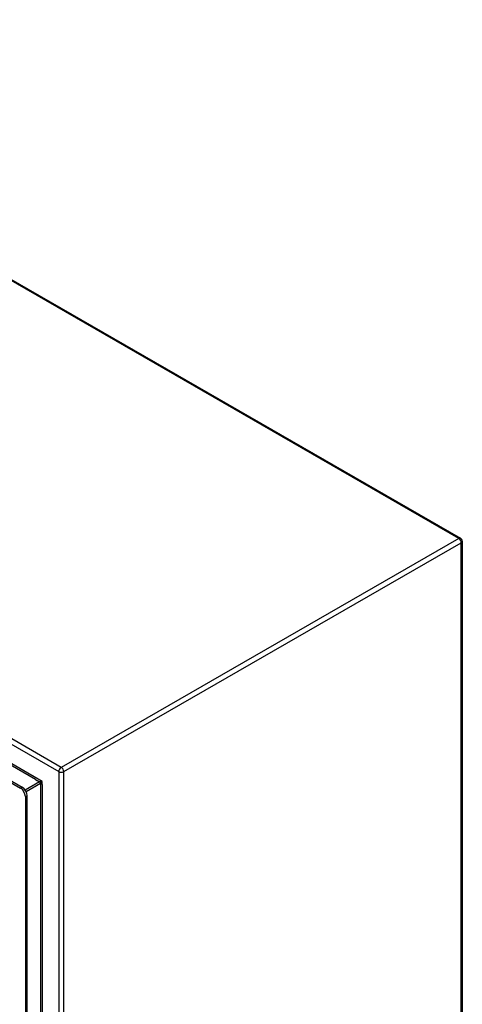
# Model space of a CAD drawing. Header units: inches. Extents: x 25 to 246, y 20 to 159.
# Tile 112 of 112: x 234 to 246, y 98 to 126. Entities that reach past the tile are written whole.
import ezdxf

# ---------------------------------------------------------------- set-up
doc = ezdxf.new("R2010")
doc.units = ezdxf.units.IN
doc.header["$MEASUREMENT"] = 0
doc.layers.add('Visible Edges(ANSI)', color=7, linetype='Continuous', lineweight=25)
doc.layers.add('Visible Tangent Edges(ANSI)', color=7, linetype='Continuous', lineweight=25)

msp = doc.modelspace()

# ---------------------------------------------------------------- linework, layer by layer
at = {"layer": 'Visible Edges(ANSI)'}
for p, q in [((221.083, 125.622), (246.398, 111.044)), ((209.573, 118.102), (234.026, 104.021)), ((209.621, 118.13), (234.074, 104.048)), ((246.448, 110.958), (246.448, 76.783)), ((234.214, 70.629), (234.214, 103.807)), ((234.166, 103.779), (234.166, 70.601))]:
    msp.add_line(p, q, dxfattribs=at)
msp.add_arc((246.349, 110.958), 0.099, 0, 60.064, dxfattribs=at)
for centre, major_axis, start_param, end_param in [((234.026, 103.86), (0.098, -0.171), 0.787332, 2.358128), ((234.074, 103.887), (-0.098, 0.171), 3.928925, 5.499721)]:
    msp.add_ellipse(centre, major_axis=major_axis, ratio=0.578093, start_param=start_param, end_param=end_param, dxfattribs=at)
at = {"layer": 'Visible Tangent Edges(ANSI)'}
for p, q in [((246.349, 111.039), (221.033, 125.617)), ((209.79, 119.061), (235.105, 104.483)), ((235.175, 104.604), (209.86, 119.183)), ((234.633, 104.209), (210.262, 118.243)), ((234.448, 104.265), (210.403, 118.111)), ((246.349, 111.039), (235.175, 104.604)), ((235.245, 104.483), (246.419, 110.917)), ((246.419, 76.742), (246.419, 110.917)), ((235.105, 104.483), (235.105, 70.308)), ((235.245, 70.308), (235.245, 104.483)), ((234.567, 104.196), (234.162, 103.963)), ((234.184, 103.924), (234.589, 104.158)), ((234.448, 104.265), (234.567, 104.196)), ((234.589, 104.158), (234.589, 71.177)), ((234.633, 104.121), (234.633, 104.209)), ((234.633, 104.121), (234.633, 71.213)), ((234.074, 104.048), (234.026, 104.021)), ((234.166, 103.779), (234.214, 103.807))]:
    msp.add_line(p, q, dxfattribs=at)
at = {"layer": 'Visible Tangent Edges(ANSI)', "flags": 128}
for points in [[(234.633, 104.209), (234.63, 104.209), (234.628, 104.209), (234.625, 104.209), (234.623, 104.208), (234.62, 104.208), (234.617, 104.208), (234.614, 104.208), (234.611, 104.207), (234.608, 104.207), (234.605, 104.207), (234.602, 104.206), (234.599, 104.206), (234.596, 104.205), (234.593, 104.205), (234.59, 104.204), (234.587, 104.203), (234.584, 104.202), (234.582, 104.202), (234.579, 104.201), (234.576, 104.2), (234.574, 104.199), (234.571, 104.198), (234.569, 104.197), (234.567, 104.196)], [(234.589, 104.158), (234.591, 104.159), (234.593, 104.161), (234.595, 104.162), (234.597, 104.164), (234.599, 104.166), (234.601, 104.168), (234.603, 104.17), (234.605, 104.172), (234.608, 104.174), (234.61, 104.177), (234.612, 104.179), (234.614, 104.181), (234.616, 104.184), (234.617, 104.186), (234.619, 104.188), (234.621, 104.191), (234.623, 104.193), (234.624, 104.195), (234.626, 104.198), (234.627, 104.2), (234.629, 104.202), (234.63, 104.204), (234.632, 104.207), (234.633, 104.209)]]:
    msp.add_lwpolyline(points, dxfattribs=at)
at = {"layer": 'Visible Tangent Edges(ANSI)'}
for centre, major_axis, ratio, start_param, end_param in [((246.349, 110.958), (0.0494, 0.0858), 0.578093, 0, 0.783464), ((246.349, 110.958), (0.0494, -0.0858), 0.578093, 0.787332, 2.358128), ((246.349, 110.958), (0.099, 0), 0.575862, 5.497787, 6.283185), ((235.175, 104.523), (-0.0494, -0.0858), 0.578093, 3.925057, 5.495853), ((235.175, 104.523), (0.099, 0), 0.575862, 3.926991, 5.497787), ((235.175, 104.523), (0.0494, -0.0858), 0.578093, 0.787332, 2.358128), ((234.567, 104.171), (-0.0155, 0.0269), 0.578093, 3.928925, 5.499721)]:
    msp.add_ellipse(centre, major_axis=major_axis, ratio=ratio, start_param=start_param, end_param=end_param, dxfattribs=at)

doc.saveas('drawing.dxf')
